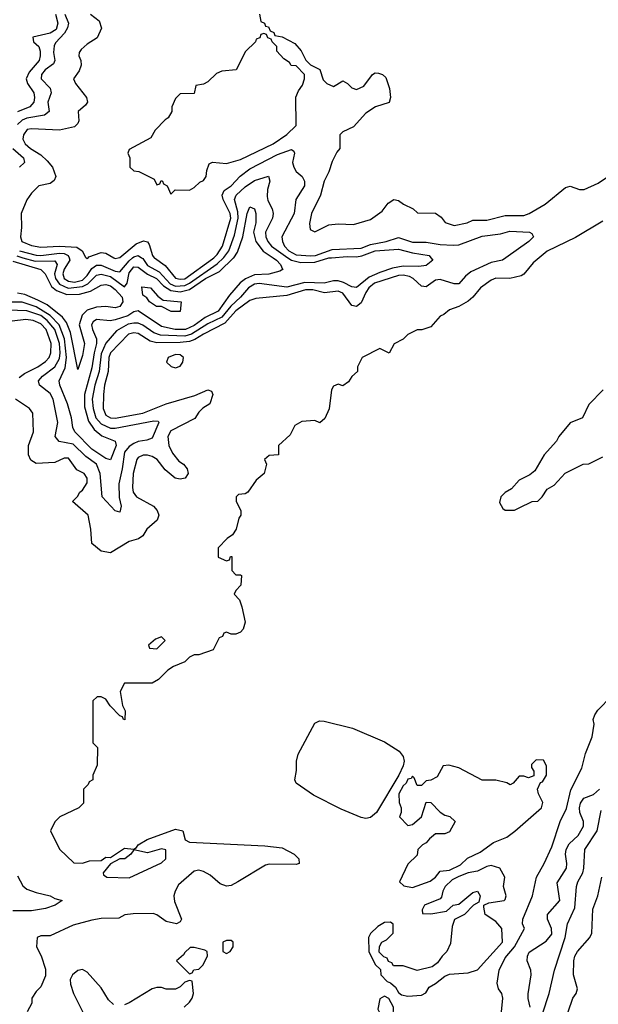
# Model space of a CAD drawing. Header units: inches. Extents: x 2671394 to 2765652, y 830470 to 955458.
# Tile 170 of 256: x 2691999 to 2694491, y 886783 to 891025. Entities that reach past the tile are written whole.
import ezdxf

# ---------------------------------------------------------------- set-up
doc = ezdxf.new("R2010")
doc.units = ezdxf.units.IN
doc.header["$MEASUREMENT"] = 0
doc.layers.add('C6898', color=7, linetype='Continuous')
doc.layers.add('C6899', color=7, linetype='Continuous')

msp = doc.modelspace()

# ---------------------------------------------------------------- linework, layer by layer
at = {"layer": 'C6898', "color": 2}
for points, elevation in [([(2693770, 890000), (2693778, 889990), (2693750, 889967), (2693718, 889962), (2693650, 889963.1), (2693605.2, 889954.8), (2693550, 889935.6), (2693504.4, 889915.6), (2693450, 889871.2), (2693430, 889874), (2693393.6, 889893.6), (2693370, 889899.8), (2693350, 889899.8), (2693310, 889889.8), (2693227.3, 889892.7), (2693150, 889873.6), (2693030, 889888.2), (2693010, 889885.4), (2692984.6, 889870), (2692950.2, 889830), (2692908.6, 889791.4), (2692870, 889743.2), (2692810, 889714.5), (2692738.3, 889670), (2692710, 889661.1), (2692605.4, 889665.4), (2692576.8, 889676.8), (2692530, 889708.8), (2692510, 889717.2), (2692490, 889718.4), (2692466.9, 889713.1), (2692415.3, 889684.7), (2692370, 889631.5), (2692350, 889586), (2692341.8, 889510), (2692323.2, 889450), (2692311.2, 889390), (2692315.6, 889350), (2692327.5, 889310), (2692350, 889283.6), (2692390, 889266), (2692410, 889264.9), (2692576.5, 889296.5), (2692595.5, 889295.5), (2692598.8, 889290), (2692570, 889222), (2692546.5, 889213.5), (2692510, 889208.6), (2692490, 889199.8), (2692470, 889187.1), (2692450, 889162), (2692440.2, 889090), (2692425.4, 889025.4), (2692427, 888967), (2692435.5, 888930), (2692430, 888904), (2692410, 888908.7), (2692353.6, 888970), (2692345.3, 889070), (2692329.7, 889110), (2692283.7, 889143.7), (2692230, 889196.8), (2692168.5, 889208.5), (2692151.5, 889230), (2692163.5, 889290), (2692143.1, 889390), (2692130, 889415.1), (2692084.5, 889450), (2692080.5, 889470), (2692096.9, 889490), (2692150.6, 889529.4), (2692170, 889564.9), (2692173.3, 889590), (2692170.5, 889630), (2692150, 889690.9), (2692117.1, 889730), (2692090, 889750.6), (2692030, 889770.7), (2691950, 889773.5)], 26), ([(2693090.4, 890000), (2693105.5, 889990), (2693122, 889970), (2693130.6, 889950.6), (2693134, 889950), (2693118.8, 889941.2), (2693071.3, 889928.7), (2693010, 889925.6), (2692970.8, 889909.2), (2692948.5, 889891.5), (2692902, 889838), (2692854, 889770), (2692797.7, 889742.3), (2692750, 889707.2), (2692713.4, 889690), (2692668.7, 889690), (2692610, 889703.1), (2692510, 889771.5), (2692490, 889766.3), (2692464.9, 889750), (2692410, 889732), (2692388.2, 889728.2), (2692330, 889733.3), (2692316.1, 889723.9), (2692308.8, 889710), (2692312.4, 889690), (2692330.2, 889650.2), (2692330.2, 889630.2), (2692319.3, 889590), (2692310, 889525.2), (2692278.4, 889410), (2692277.5, 889357.5), (2692296, 889296), (2692320.3, 889260.3), (2692352.9, 889232.9), (2692410.8, 889210), (2692414, 889190), (2692390, 889129), (2692370, 889134.5), (2692310, 889174.3), (2692236.2, 889250), (2692228.1, 889268.1), (2692222, 889310), (2692204.7, 889370), (2692171.5, 889450), (2692169.5, 889470), (2692195, 889525), (2692200.6, 889570), (2692191.9, 889650), (2692169, 889710), (2692130.8, 889750.8), (2692070, 889787.7), (2692010, 889808.2), (2691950, 889809)], 22), ([(2691970, 889985.4), (2692090, 889948.7), (2692108.7, 889930), (2692136.1, 889876.1), (2692157.9, 889857.9), (2692201.7, 889841.7), (2692257, 889843), (2692304.6, 889855.4), (2692350, 889881.1), (2692370, 889884.2), (2692390, 889878.3), (2692410, 889863.6), (2692440.2, 889830), (2692443.1, 889810), (2692430, 889789.7), (2692410, 889783.5), (2692369.7, 889789.7), (2692330, 889787.4), (2692290, 889774), (2692267.5, 889752.5), (2692255.6, 889710), (2692277.6, 889630), (2692270, 889578), (2692250, 889518), (2692217.4, 889677.4), (2692200.3, 889720.3), (2692183.3, 889743.3), (2692117, 889797), (2692077.4, 889817.4), (2692021.3, 889841.3), (2691990, 889846.8)], 18), ([(2694092.2, 890000), (2694078, 889990), (2694030, 889978.7), (2693941.7, 889938.3), (2693919.5, 889920.5), (2693890, 889887), (2693870, 889887.3), (2693810, 889906.3), (2693790, 889902.4), (2693750, 889874.5), (2693730, 889877), (2693694, 889910), (2693678.4, 889918.4), (2693650, 889924.4), (2693630, 889922.7), (2693527, 889890), (2693503.2, 889870), (2693489.1, 889850), (2693470, 889806), (2693450, 889789.5), (2693430, 889794.5), (2693390, 889847), (2693370, 889856.3), (2693311.8, 889848.2), (2693261.7, 889861.7), (2693230, 889861.6), (2693150, 889837.4), (2693015.6, 889824.4), (2692990, 889814.8), (2692930, 889770.9), (2692882.5, 889717.5), (2692790, 889670.7), (2692753.1, 889646.9), (2692730, 889638.6), (2692690, 889633.9), (2692590, 889632.7), (2692560.7, 889640.7), (2692510, 889673.7), (2692490, 889676.4), (2692468, 889670), (2692390.4, 889590), (2692383.2, 889570), (2692380.8, 889510), (2692364.9, 889450), (2692360.3, 889410), (2692358, 889350), (2692370, 889321.6), (2692390, 889310.4), (2692410, 889309.1), (2692530, 889330.4), (2692629.7, 889370.3), (2692753.3, 889406.7), (2692810, 889430.7), (2692824.7, 889424.7), (2692831.1, 889411.1), (2692818, 889370), (2692788, 889352), (2692770, 889334), (2692752.8, 889307.2), (2692650, 889253.3), (2692636.4, 889230), (2692641.3, 889190), (2692657.7, 889157.7), (2692683.8, 889123.8), (2692704.7, 889110), (2692721, 889090), (2692724.7, 889070), (2692711.3, 889050), (2692690, 889046), (2692669, 889050), (2692625.4, 889085.4), (2692591, 889131), (2692570, 889142.9), (2692550, 889149.4), (2692530.7, 889149.3), (2692510, 889139), (2692504, 889130), (2692488.4, 889070), (2692484.9, 889010), (2692487.7, 888990), (2692502.8, 888970), (2692576, 888930), (2692591, 888910), (2692598.8, 888890), (2692590.6, 888869.4), (2692546.8, 888830), (2692530, 888802), (2692510.8, 888789.2), (2692470, 888777.2), (2692390, 888728.7), (2692350, 888735.3), (2692310, 888768), (2692305.2, 888830), (2692294, 888890), (2692226, 888950), (2692248.4, 888971.6), (2692258, 888990), (2692270, 888998), (2692289.3, 889030), (2692289.3, 889050), (2692277.2, 889070), (2692245.6, 889085.6), (2692210, 889136), (2692190, 889136), (2692150, 889117.2), (2692070, 889112.7), (2692046.8, 889126.8), (2692037.2, 889150), (2692037.2, 889190), (2692059, 889250), (2692055.3, 889330), (2692042, 889350), (2691981.2, 889390)], 30), ([(2692013, 890000), (2692065.2, 889985.2), (2692150, 889986), (2692160.3, 889970), (2692149.3, 889930.7), (2692152.7, 889910), (2692170, 889885.2), (2692208.5, 889868.5), (2692270, 889876.1), (2692292.4, 889887.6), (2692330, 889924.4), (2692350, 889929.2), (2692390, 889918.2), (2692450, 889874.9), (2692462.3, 889890), (2692470, 889934.4), (2692490, 889960.8), (2692510, 889959), (2692548.9, 889928.9), (2692588.9, 889910), (2692618.7, 889878.7), (2692650, 889858.1), (2692690, 889852.9), (2692730, 889863.5), (2692799.1, 889910), (2692859.2, 889940.8), (2692920.5, 889999.5), (2692920.8, 890000)], 22), ([(2694236.6, 890000), (2694210, 889978), (2694170.4, 889929.6), (2694158, 889922), (2694110, 889909.6), (2694050, 889912), (2694030, 889902.7), (2693984, 889870), (2693950.4, 889829.6), (2693930, 889812.3), (2693890, 889789), (2693850, 889775.3), (2693825.4, 889754.6), (2693810, 889748.7), (2693770, 889702), (2693730.9, 889689.1), (2693710, 889689), (2693670.7, 889669.3), (2693650.6, 889649.4), (2693611.6, 889628.4), (2693590, 889588), (2693550, 889608), (2693474, 889570), (2693454, 889530), (2693454, 889510), (2693430, 889488), (2693414.8, 889465.2), (2693390, 889448), (2693370, 889455.3), (2693350, 889446), (2693342, 889430), (2693331.1, 889348.9), (2693312.7, 889307.3), (2693292, 889288), (2693270, 889298), (2693214.6, 889294.6), (2693183.5, 889276.5), (2693163.6, 889236.4), (2693114, 889190), (2693114, 889150), (2693072.7, 889147.3), (2693054, 889130), (2693062, 889110), (2693052, 889070), (2693018, 889042), (2692982, 888990), (2692970, 888982), (2692941, 888979), (2692932, 888970), (2692932, 888950), (2692951.3, 888911.3), (2692950.8, 888890), (2692942.8, 888877.2), (2692931.3, 888830), (2692914.8, 888805.2), (2692892, 888790), (2692854, 888750), (2692854, 888710), (2692890, 888694), (2692902, 888698), (2692907.3, 888712.7), (2692912.7, 888712.7), (2692912.7, 888652.7), (2692930, 888634), (2692950, 888634), (2692954, 888630), (2692951.6, 888588.4), (2692930, 888566), (2692922, 888550), (2692946, 888526), (2692955.9, 888495.9), (2692970.6, 888430), (2692961, 888399), (2692950, 888386), (2692930, 888378), (2692910, 888378), (2692890, 888386), (2692878, 888382), (2692872, 888368), (2692858, 888362), (2692832, 888310), (2692770, 888288.7), (2692750, 888288), (2692730, 888278), (2692710, 888258), (2692661, 888239), (2692636.9, 888223.1), (2692596.9, 888183.1), (2692570, 888166), (2692450, 888166), (2692432, 888130), (2692442, 888070), (2692452.7, 888047.3), (2692451.6, 888008.4), (2692446, 888010), (2692442, 888022), (2692430, 888026), (2692388.9, 888068.9), (2692370, 888098), (2692350, 888108), (2692332.7, 888107.3), (2692314, 888090), (2692314, 887910), (2692334, 887890), (2692332.7, 887812.7), (2692314, 887770), (2692314, 887750), (2692298, 887742), (2692294, 887730), (2692274, 887710), (2692274, 887650), (2692254, 887630), (2692172, 887590), (2692151.1, 887568.9), (2692132, 887530), (2692170, 887452), (2692232, 887392), (2692270, 887391.3), (2692299.3, 887400.7), (2692350, 887402.8), (2692370, 887417.3), (2692390, 887416), (2692450, 887456), (2692490, 887451.3), (2692502, 887458), (2692509.3, 887470.7), (2692547.7, 887492.3), (2692670, 887537.6), (2692702, 887530), (2692711, 887491), (2692730, 887481), (2693054.5, 887465.5), (2693130, 887456.4), (2693181, 887430), (2693201, 887410), (2693202, 887390), (2693190, 887385.2), (2693073, 887387), (2693057.1, 887382.9), (2692939.1, 887310), (2692910, 887295.4), (2692890, 887292.6), (2692862.3, 887302.3), (2692818.8, 887338.8), (2692790, 887355.6), (2692770, 887360.9), (2692750, 887357.2), (2692682.3, 887297.7), (2692668, 887270), (2692663, 887250), (2692665.5, 887225.5), (2692696, 887150), (2692690, 887138), (2692674, 887130), (2692630, 887139), (2692590, 887168.7), (2692574.6, 887174.6), (2692487.1, 887172.9), (2692451.3, 887168.7), (2692425.4, 887154.6), (2692350, 887152.7), (2692310, 887146), (2692230, 887124), (2692130, 887078), (2692090, 887078), (2692074, 887070), (2692072, 887030), (2692091.6, 886991.6), (2692110, 886934), (2692110, 886906), (2692090, 886858), (2692070, 886838), (2692052, 886810), (2692051.6, 886788.4), (2692032, 886750)], 34), ([(2692211.5, 890000), (2692214.7, 889990), (2692191.2, 889950), (2692184.7, 889930), (2692190.3, 889910), (2692210, 889898.4), (2692235.2, 889895.2), (2692270, 889903.7), (2692290, 889922.8), (2692310, 889953.6), (2692330, 889967.3), (2692350, 889968.2), (2692410, 889941.6), (2692430, 889938.9), (2692470, 889987.1), (2692485.4, 890000)], 26), ([(2692284.7, 890000), (2692290, 889996), (2692293.6, 890000)], 30), ([(2692404.8, 890000), (2692410, 889997.1), (2692423.9, 890000)], 30), ([(2692523.7, 890000), (2692530, 889995.8), (2692550, 889966), (2692599.2, 889939.2), (2692647.1, 889887.1), (2692670, 889877.2), (2692710, 889879.8), (2692730.3, 889889.7), (2692850, 889973.7), (2692877.3, 890000)], 26), ([(2692578.8, 890000), (2692579.4, 889999.4), (2692626.1, 889966.1), (2692670, 889912.2), (2692690, 889907.2), (2692710, 889909.3), (2692830, 889994.9), (2692835.4, 890000)], 30), ([(2693153.4, 890000), (2693169, 889989), (2693210, 889978.7), (2693270, 889980.5), (2693330, 889999), (2693342.1, 890000)], 26), ([(2691996.6, 889483.4), (2692019.7, 889500.3), (2692077, 889530), (2692110, 889552.7), (2692125.6, 889570), (2692133.7, 889590), (2692134.5, 889630), (2692112.8, 889690), (2692090, 889715.1), (2692057.2, 889730), (2692026.2, 889733.8), (2691966.6, 889726.6)], 30), ([(2694512, 889430), (2694450, 889368), (2694422, 889310), (2694370, 889288), (2694321, 889230), (2694310.6, 889209.4), (2694258, 889150), (2694218, 889082), (2694196.3, 889063.7), (2694150, 889042), (2694116.3, 889003.7), (2694090, 888988.7), (2694071.3, 888970), (2694065.4, 888945.4), (2694079.6, 888919.6), (2694090, 888912), (2694130, 888912), (2694150, 888922), (2694206, 888950), (2694230, 888951.3), (2694248.7, 888970), (2694270, 889002), (2694300.4, 889019.6), (2694348.4, 889071.6), (2694426, 889110), (2694450, 889112), (2694510, 889142)], 38), ([(2694074, 886750), (2694079.3, 886810), (2694076, 886830), (2694061.2, 886850), (2694054.5, 886874.5), (2694063.5, 886930), (2694090, 886983), (2694129.7, 887030), (2694173.6, 887110), (2694164, 887130), (2694166, 887150), (2694207, 887250), (2694224.5, 887330), (2694258, 887390), (2694290, 887461), (2694326.6, 887570), (2694354.1, 887625.9), (2694372.5, 887707.5), (2694420.1, 887799.9), (2694435.9, 887864.1), (2694464.1, 887935.9), (2694472.7, 887990), (2694469, 888010), (2694476, 888030), (2694489.2, 888050), (2694547, 888110)], 34), ([(2694198, 886770), (2694188.2, 886808.2), (2694188.1, 886828.1), (2694201.6, 886910), (2694199.6, 886930), (2694185.1, 886970), (2694186, 886990), (2694193.2, 887006.8), (2694265.6, 887054.4), (2694290, 887084.7), (2694289.4, 887110), (2694271.8, 887150), (2694272, 887170), (2694324.5, 887230), (2694314.2, 887305.8), (2694353.6, 887370), (2694355.6, 887390), (2694349.7, 887430), (2694352.8, 887450), (2694365.4, 887474.6), (2694403.6, 887510), (2694427.3, 887550), (2694427.6, 887570), (2694411.5, 887610), (2694409.7, 887630), (2694414, 887650), (2694428.5, 887671.5), (2694470, 887686.7), (2694496.3, 887710)], 30), ([(2694250, 886742), (2694279.6, 886830), (2694302.4, 886930), (2694348.5, 887070), (2694357.6, 887130), (2694390, 887198), (2694396.9, 887290), (2694402.4, 887310), (2694423.6, 887350), (2694427.8, 887370), (2694432, 887450), (2694485.7, 887530), (2694502.6, 887617.4)], 26), ([(2691990, 887337.1), (2692012.7, 887292.7), (2692030, 887279.5), (2692070, 887264), (2692131, 887250), (2692150, 887239.1), (2692182, 887230), (2692152, 887210), (2692110, 887195.8), (2692050, 887185.4), (2691970, 887185.4)], 30), ([(2694361.2, 886750), (2694381.2, 886810), (2694396, 886830), (2694401.2, 886850), (2694384.5, 886910), (2694385.1, 886970), (2694389.6, 886990), (2694401.2, 887010), (2694454, 887070), (2694462.7, 887090), (2694467.2, 887192.8), (2694489.2, 887250), (2694506.6, 887330)], 22), ([(2692402.7, 886782.7), (2692382, 886802), (2692350, 886854), (2692290, 886922), (2692270, 886933.2), (2692250, 886928.7), (2692226, 886910), (2692216, 886890), (2692217.3, 886870), (2692230.7, 886830), (2692271, 886749)], 38), ([(2692708, 886770), (2692730, 886792), (2692742, 886810), (2692748, 886830), (2692742, 886882), (2692730, 886886), (2692710, 886878), (2692690, 886858), (2692670, 886848), (2692630, 886848.7), (2692610, 886855.3), (2692590, 886855.3), (2692570, 886849), (2692470.5, 886789.5), (2692450, 886780.9)], 38)]:
    msp.add_lwpolyline(points, dxfattribs=dict(at, elevation=elevation))
for points, elevation in [([(2692690, 889768), (2692651.3, 889768.7), (2692609.1, 889789.1), (2692588, 889790), (2692558, 889810), (2692546.3, 889826.3), (2692530, 889838), (2692525.2, 889874.8), (2692562, 889870), (2692593.7, 889833.7), (2692616.9, 889816.9), (2692694, 889810)], 18), ([(2692670, 889582.7), (2692638, 889570), (2692632, 889550), (2692651.1, 889531.1), (2692670, 889524.7), (2692690, 889532), (2692702, 889550), (2692704, 889570), (2692690, 889581.2)], 34), ([(2692610, 888366), (2692583.6, 888356.4), (2692554, 888330), (2692558, 888318), (2692590, 888314), (2692626, 888350)], 34), ([(2693490, 887583.5), (2693470, 887588.4), (2693384, 887624), (2693264.4, 887684.4), (2693190, 887736), (2693183.5, 887750), (2693190.9, 887790), (2693190.9, 887830), (2693198.7, 887861.3), (2693270, 887994), (2693290, 888003.6), (2693310, 888003.2), (2693432.7, 887972.7), (2693570, 887914), (2693632.9, 887872.9), (2693650.8, 887850.8), (2693655.2, 887830), (2693651, 887810), (2693632, 887770), (2693535.8, 887610), (2693510, 887587.1)], 34), ([(2694223.6, 887836.4), (2694203.6, 887816.4), (2694203.6, 887803.6), (2694212.7, 887787.3), (2694212.7, 887767.3), (2694190, 887758), (2694170, 887766), (2694150, 887766), (2694123.6, 887736.4), (2694110.9, 887729.1), (2694097.2, 887737.2), (2694050, 887749.2), (2693990, 887748.7), (2693890, 887801.2), (2693846.4, 887813.6), (2693822, 887810), (2693796.9, 887763.1), (2693770, 887748), (2693750, 887746), (2693730, 887726), (2693710, 887726), (2693698, 887758), (2693690, 887766), (2693684.7, 887755.3), (2693670, 887753.2), (2693663.8, 887736.2), (2693650, 887724), (2693631.3, 887690), (2693632.7, 887652.7), (2693642, 887630), (2693642, 887610), (2693634, 887590), (2693670, 887554), (2693690, 887558), (2693728.7, 887590), (2693750, 887654), (2693770, 887652), (2693810, 887611.3), (2693830, 887598), (2693852, 887592), (2693874, 887570), (2693850, 887526), (2693830, 887518), (2693790, 887518), (2693763.5, 887496.5), (2693750, 887478), (2693734, 887470), (2693714, 887450), (2693710, 887426), (2693670, 887386), (2693634, 887310), (2693652.7, 887292.7), (2693690, 887286), (2693766.3, 887313.7), (2693789.4, 887330.6), (2693810, 887356), (2693850, 887361), (2693896.6, 887383.4), (2693927.3, 887412.7), (2693981.6, 887438.4), (2694040.1, 887479.9), (2694096.3, 887503.7), (2694131.1, 887528.9), (2694246, 887630), (2694251.8, 887651.8), (2694233.2, 887690), (2694228.7, 887710), (2694242, 887738), (2694250, 887742), (2694268, 887770), (2694268, 887810), (2694255.3, 887835.3)], 38), ([(2692610, 887452.7), (2692550, 887436), (2692490, 887448), (2692478, 887430), (2692452, 887410), (2692430, 887409), (2692390, 887388.7), (2692358.8, 887350), (2692360.7, 887340.7), (2692374, 887330), (2692470, 887328), (2692610, 887392), (2692628, 887410), (2692628, 887448)], 34), ([(2694030, 887381.2), (2694010, 887377.2), (2693970, 887357.2), (2693930, 887349.2), (2693890, 887334), (2693861.4, 887318.6), (2693831.3, 887290), (2693821, 887270), (2693816, 887244), (2693810, 887238), (2693742, 887210), (2693732, 887190), (2693734, 887174), (2693770, 887172), (2693836.4, 887183.6), (2693866, 887210), (2693890, 887214), (2693950, 887264.7), (2693970.7, 887270.7), (2693982, 887250), (2693976.9, 887223.1), (2693954, 887210), (2693914, 887170), (2693871.6, 887148.4), (2693862, 887118), (2693854.8, 887045.2), (2693838, 887010), (2693818, 886990), (2693798.8, 886961.2), (2693776, 886944), (2693710, 886928.7), (2693650, 886948), (2693608.4, 886948.4), (2693602, 886962), (2693587.3, 886967.3), (2693582, 886982), (2693567.3, 886987.3), (2693547.3, 887007.3), (2693548.4, 887031.6), (2693558, 887050), (2693579, 887061), (2693608, 887090), (2693608, 887128), (2693596.4, 887136.4), (2693570, 887135.3), (2693541.4, 887118.6), (2693510, 887088), (2693501, 887070), (2693502, 887010), (2693530, 886954), (2693552.7, 886932.7), (2693554, 886910), (2693581, 886881), (2693595.3, 886875.3), (2693616.9, 886856.9), (2693630, 886834), (2693643.6, 886823.6), (2693670, 886818), (2693730, 886822), (2693748.4, 886831.6), (2693763.1, 886856.9), (2693790, 886872), (2693830, 886904.7), (2693850, 886912), (2693930, 886918), (2693970, 886932), (2694078.4, 887050), (2694075.1, 887110), (2694050, 887139.3), (2694004, 887170), (2693998, 887202), (2693998, 887210), (2694019.3, 887220.7), (2694086, 887230), (2694090, 887234), (2694094, 887250), (2694082, 887290), (2694088, 887330), (2694066, 887370)], 38), ([(2692910, 887058), (2692890, 887058), (2692874, 887050), (2692874, 887010), (2692890, 887002), (2692906, 887010), (2692918, 887030), (2692918, 887050)], 38), ([(2692750, 887028), (2692732.7, 887027.3), (2692710, 887006), (2692704.7, 886995.3), (2692674, 886970), (2692730, 886914), (2692742, 886918), (2692748.4, 886931.6), (2692770, 886934), (2692788.4, 886951.6), (2692808, 886990), (2692806, 887010), (2692796.4, 887016.4)], 38), ([(2693570, 886818), (2693550, 886806), (2693542, 886762), (2693562, 886722), (2693570, 886712), (2693590, 886702), (2693608, 886730), (2693608.7, 886770), (2693588.4, 886808.4)], 38)]:
    msp.add_lwpolyline(points, close=True, dxfattribs=dict(at, elevation=elevation))
at = {"layer": 'C6899', "color": 2}
for points, elevation in [([(2692193.4, 891050), (2692208.8, 891010), (2692205.3, 890990), (2692192.7, 890967.3), (2692153.8, 890926.2), (2692147.3, 890912.7), (2692144.4, 890884.4), (2692150.6, 890850), (2692144.9, 890835.1), (2692108.7, 890810), (2692093.7, 890790), (2692092.2, 890770), (2692130.7, 890730), (2692134, 890710), (2692120.9, 890670), (2692126, 890630), (2692106, 890614), (2692030, 890601.4), (2692010, 890592.1), (2691990, 890573.7)], 26), ([(2692153.7, 891050), (2692163.5, 891010), (2692156.2, 890983.8), (2692130, 890967.1), (2692056, 890950), (2692058, 890930), (2692081.1, 890910), (2692087.4, 890890), (2692087.2, 890870), (2692082.6, 890850), (2692040.6, 890799.4), (2692027.4, 890770), (2692032.2, 890750), (2692059.5, 890710), (2692063.1, 890690), (2692060.4, 890670), (2692042.8, 890650), (2691990, 890628.3)], 22), ([(2692304.7, 891050), (2692341, 891021), (2692350.7, 890989.3), (2692333.2, 890946.8), (2692290, 890919.3), (2692263.4, 890896.6), (2692255.9, 890884.1), (2692253.4, 890870), (2692262.4, 890850), (2692264.4, 890830), (2692255.3, 890804.7), (2692231, 890770), (2692238.8, 890750), (2692286.8, 890690), (2692290.8, 890670), (2692282.8, 890657.2), (2692251.3, 890630), (2692254, 890590), (2692250, 890578), (2692235.5, 890564.5), (2692170, 890549.3), (2692050, 890555.1), (2692031.7, 890551.7), (2692014.9, 890530), (2692012.7, 890510), (2692023, 890490), (2692045.5, 890470), (2692090, 890443.8), (2692117.7, 890417.7), (2692140.5, 890390), (2692154.8, 890350), (2692147.3, 890332.7), (2692130, 890319), (2692082, 890310), (2692050, 890278), (2692030, 890248.7), (2692004.9, 890190), (2692007.4, 890130), (2692002.4, 890090), (2692008.4, 890070), (2692050, 890052.2), (2692090, 890045.5), (2692170, 890050.2), (2692245.5, 890045.5), (2692268.2, 890030), (2692282, 890002), (2692284.7, 890000)], 30), ([(2693032, 891050), (2693038, 891018), (2693054, 891010), (2693058, 890998), (2693070, 890994), (2693078, 890978), (2693094, 890970), (2693098, 890958), (2693130, 890952), (2693183.6, 890923.6), (2693211, 890891), (2693231.6, 890851.6), (2693251.6, 890831.6), (2693291.1, 890811.1), (2693306.4, 890766.4), (2693322, 890750), (2693350, 890738), (2693390, 890762), (2693410.9, 890750.9), (2693430, 890732), (2693450, 890724.7), (2693480.4, 890739.6), (2693518, 890790), (2693530, 890796), (2693544.7, 890795.3), (2693562, 890790), (2693576.3, 890776.3), (2693591.1, 890728.9), (2693596, 890690), (2693590, 890668), (2693532, 890650), (2693490, 890622), (2693436.1, 890563.9), (2693390, 890542), (2693378, 890530), (2693378, 890470), (2693364.9, 890455.1), (2693344.9, 890415.1), (2693330.4, 890370), (2693310, 890329), (2693294, 890270), (2693256.3, 890190), (2693246.8, 890146.8), (2693250, 890122), (2693270, 890112), (2693330, 890141), (2693370, 890146), (2693436.5, 890143.5), (2693510, 890164.7), (2693560.2, 890199.8), (2693585.6, 890234.4), (2693610, 890251), (2693630, 890246), (2693652, 890230), (2693694, 890210), (2693712.7, 890192.7), (2693790, 890192), (2693814.4, 890174.4), (2693831.1, 890151.1), (2693870, 890138), (2693926, 890150), (2693950, 890161), (2694010, 890162), (2694090, 890182), (2694170, 890182.4), (2694193.2, 890190), (2694261.2, 890230), (2694350, 890302), (2694370, 890307.7), (2694410, 890294), (2694430, 890294), (2694490, 890320.5), (2694579.3, 890380.7)], 34), ([(2691970.3, 890470), (2692014.9, 890430), (2692020.5, 890410), (2691998, 890390)], 26), ([(2692835.4, 890000), (2692850, 890013.7), (2692871.8, 890050), (2692908.5, 890170), (2692905.1, 890190), (2692875.6, 890250), (2692871.1, 890270), (2692879.6, 890290), (2692910, 890310.3), (2692948.2, 890351.8), (2692990, 890382.7), (2693110, 890444), (2693170, 890466.8), (2693179.3, 890459.3), (2693182, 890450), (2693174.4, 890410), (2693179.3, 890390), (2693190, 890370.8), (2693214.8, 890350), (2693226, 890330), (2693226, 890310), (2693188.6, 890251.4), (2693180.5, 890190), (2693128.5, 890090), (2693130.3, 890070), (2693139.6, 890050), (2693158.3, 890030), (2693190, 890012.3), (2693252.5, 890007.5), (2693272.3, 890010), (2693345, 890035), (2693470, 890040.7), (2693510, 890057.2), (2693577.2, 890070), (2693630, 890086.3), (2693690, 890066.9), (2693750, 890066.9), (2693810, 890056.5), (2693866.3, 890053.7), (2693890, 890055.6), (2693990, 890093.1), (2694070, 890103), (2694110, 890114), (2694194, 890110), (2694204.7, 890104.7), (2694212, 890090), (2694191.3, 890070), (2694092.2, 890000)], 30), ([(2692877.3, 890000), (2692878.7, 890001.3), (2692899.8, 890030), (2692923.7, 890096.3), (2692939.5, 890170), (2692937.9, 890197.9), (2692923.5, 890250), (2692931.6, 890270), (2692970, 890304.9), (2693010, 890332.4), (2693070, 890350.7), (2693076.3, 890330), (2693066, 890294), (2693064.2, 890264.2), (2693067.1, 890247.1), (2693086.7, 890210), (2693090.3, 890190), (2693087.2, 890170), (2693058.3, 890110), (2693059.6, 890090), (2693067.7, 890070), (2693083.1, 890050), (2693153.4, 890000)], 26), ([(2692920.8, 890000), (2692936.8, 890023.2), (2692960.5, 890090), (2692978.4, 890190), (2692990, 890218.8), (2693010, 890211), (2693015.5, 890190), (2693016.4, 890150), (2693005.5, 890110), (2693015.3, 890070), (2693048.1, 890028.1), (2693090.4, 890000)], 22), ([(2694510, 890157), (2694392.9, 890087.1), (2694270, 890027.6), (2694236.6, 890000)], 34), ([(2692423.9, 890000), (2692430, 890001.3), (2692500.8, 890059.2), (2692532.3, 890072.3), (2692550, 890067.7), (2692557.3, 890057.3), (2692570.4, 890010), (2692578.8, 890000)], 30), ([(2691998.4, 890030), (2692070, 890010.9), (2692090, 890009.5), (2692170, 890019.8), (2692190, 890018), (2692208.4, 890010), (2692211.5, 890000)], 26), ([(2692293.6, 890000), (2692296.6, 890003.4), (2692350, 890022), (2692370, 890019.3), (2692404.8, 890000)], 30), ([(2693342.1, 890000), (2693410, 890005.8), (2693450, 890003.8), (2693472.7, 890007.3), (2693530, 890029.1), (2693630, 890036.9), (2693690, 890020.3), (2693762, 890010), (2693770, 890000)], 26), ([(2691987.3, 890007.3), (2692013, 890000)], 22), ([(2692485.4, 890000), (2692490, 890003.9), (2692510, 890009), (2692523.7, 890000)], 26)]:
    msp.add_lwpolyline(points, dxfattribs=dict(at, elevation=elevation))
at = {"layer": 'C6899', "color": 2, "elevation": 34}
msp.add_lwpolyline([(2693050, 890966), (2693038, 890962), (2693032.7, 890947.3), (2693018, 890942), (2693014, 890930), (2692971.6, 890888.4), (2692931.3, 890810), (2692870, 890804), (2692846.4, 890793.6), (2692810, 890758), (2692790, 890748), (2692758, 890742), (2692750, 890708), (2692690, 890706), (2692670, 890686), (2692654, 890650), (2692654, 890630), (2692638, 890602), (2692625.4, 890594.6), (2692582, 890550), (2692563.6, 890516.4), (2692470, 890466), (2692464.7, 890450), (2692474, 890430), (2692474, 890390), (2692490, 890374), (2692511.6, 890371.6), (2692578, 890338), (2692590, 890314), (2692602, 890318), (2692608, 890332), (2692614, 890330), (2692618, 890318), (2692634, 890310), (2692650, 890274), (2692668, 890292), (2692730, 890291.3), (2692750, 890302), (2692774.6, 890325.4), (2692790, 890332), (2692802, 890350), (2692804.7, 890375.3), (2692815.3, 890404.7), (2692830, 890412), (2692890, 890406), (2692950, 890423), (2693090, 890490.6), (2693149.6, 890530.4), (2693189, 890570), (2693188.9, 890691.1), (2693200.4, 890719.6), (2693216.4, 890743.6), (2693226, 890770), (2693226, 890790), (2693190, 890826), (2693168.7, 890828.7), (2693160.4, 890840.4), (2693136.4, 890856.4), (2693106, 890890), (2693106, 890910), (2693086, 890930), (2693082, 890942), (2693067.3, 890947.3), (2693062, 890962)], close=True, dxfattribs=at)

doc.saveas('drawing.dxf')
